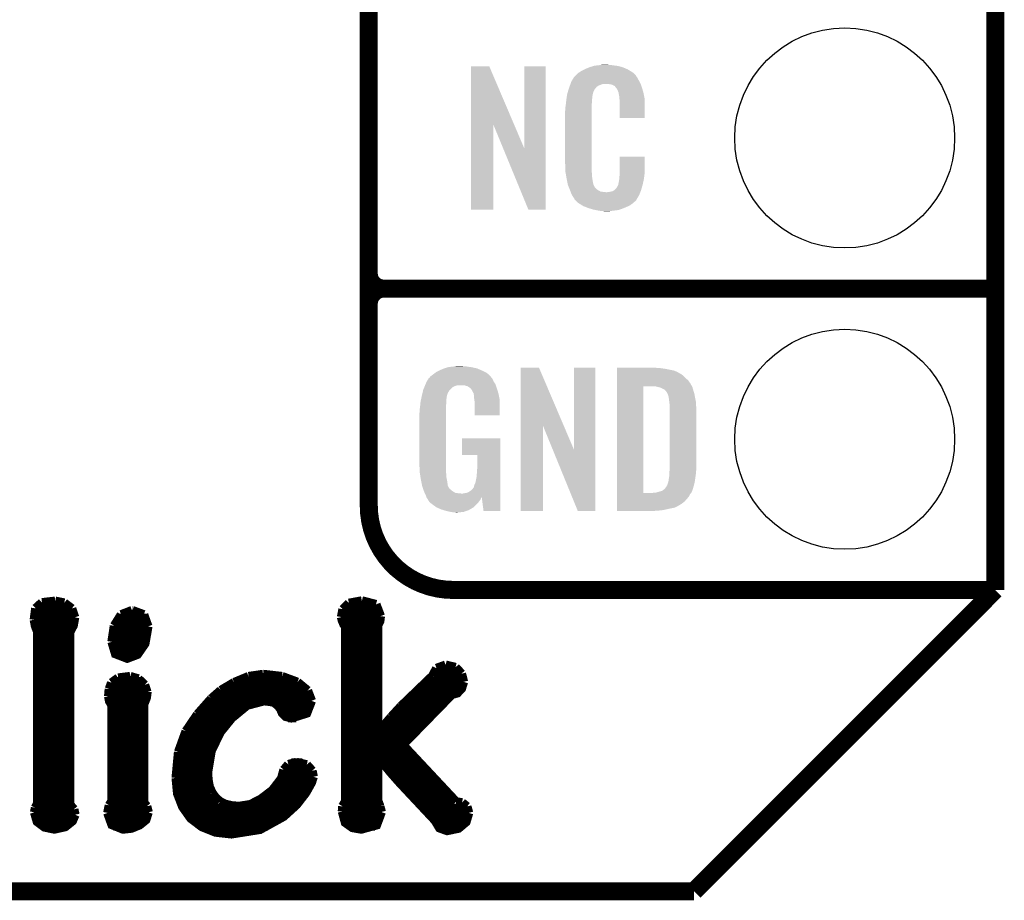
# Model space of a CAD drawing. Extents: x -1.3 to 24.2, y -3.9 to 39.2.
# Tile 10 of 30: x 15.9 to 24.2, y -3.9 to 3.5. Entities that reach past the tile are written whole.
import ezdxf

# ---------------------------------------------------------------- set-up
doc = ezdxf.new("R2010")
doc.units = 0
doc.layers.get('0').update_dxf_attribs({"linetype": 'CONTINUOUS'})
for name, color, linetype in [('WRLS_2_4GHZ_CLICK_V100_GKO', 14, 'CONTINUOUS'), ('WRLS_2_4GHZ_CLICK_V100_GTO', 12, 'CONTINUOUS'), ('WRLS_2_4GHZ_CLICK_V100_GTS', 13, 'CONTINUOUS')]:
    doc.layers.add(name, color=color, linetype=linetype)

# ---------------------------------------------------------------- blocks, each defined once
blk = doc.blocks.new('ROUND_47')
blk.add_circle((0, 0), 0.9271)

msp = doc.modelspace()

# ---------------------------------------------------------------- linework, layer by layer
at = {"layer": 'WRLS_2_4GHZ_CLICK_V100_GKO', "const_width": 0.1524}
for points in [[(24.13, -1.27), (24.13, 36.83)], [(21.59, -3.81), (24.13, -1.27)], [(-1.27, -3.81), (21.59, -3.81)]]:
    msp.add_lwpolyline(points, dxfattribs=at)
at = {"layer": 'WRLS_2_4GHZ_CLICK_V100_GTO'}
for points, const_width in [([(18.8468, -0.5588), (18.8468, 18.3388)], 0.1524), ([(18.8468, 1.397), (18.8468, 3.683)], 0.1524), ([(18.9738, 1.27), (24.13, 1.27)], 0.1524), ([(18.9738, 1.27), (24.13, 1.27)], 0.1524), ([(19.558, -1.27), (24.13, -1.27)], 0.1524), ([(22.84984, -1.27), (23.8506, -1.27)], 0.1524), ([(16.0909, -1.37668), (16.20266, -1.36398)], 0.0762), ([(16.20266, -1.36398), (16.27886, -1.37922)], 0.0762), ([(18.67916, -1.38176), (18.78838, -1.36144)], 0.0762), ([(18.78838, -1.36144), (18.90776, -1.39192)], 0.0762), ([(16.02486, -1.52146), (16.03756, -1.42494)], 0.0762), ([(16.03502, -1.43256), (16.34744, -1.43256)], 0.0762), ([(16.03756, -1.42494), (16.0909, -1.37668)], 0.0762), ([(16.27886, -1.37922), (16.34236, -1.42748)], 0.0762), ([(16.34236, -1.42748), (16.36776, -1.50114)], 0.0762), ([(16.75892, -1.47828), (16.85036, -1.44272)], 0.0762), ([(16.85036, -1.44272), (16.8529, -1.44272)], 0.0762), ([(16.8529, -1.44272), (16.94942, -1.47828)], 0.0762), ([(18.61566, -1.4986), (18.62836, -1.43256)], 0.0762), ([(18.62836, -1.43256), (18.67916, -1.38176)], 0.0762), ([(18.62836, -1.43256), (18.9357, -1.43256)], 0.0762), ([(18.90776, -1.39192), (18.94586, -1.49098)], 0.0762), ([(16.02486, -1.50876), (16.36776, -1.50876)], 0.0762), ([(16.02486, -1.52146), (16.03502, -1.5748), (16.0528, -1.62052)], 0.0762), ([(16.32458, -3.07848), (16.32458, -1.62814), (16.35506, -1.56972), (16.36776, -1.50114)], 0.0762), ([(16.7005, -1.57226), (16.75892, -1.47828)], 0.0762), ([(16.73098, -1.50876), (16.97228, -1.50876)], 0.0762), ([(16.94942, -1.47828), (16.98498, -1.57734)], 0.0762), ([(18.61566, -1.4986), (18.62328, -1.52908), (18.63598, -1.55956), (18.65122, -1.57988)], 0.0762), ([(18.6182, -1.50876), (18.94332, -1.50876)], 0.0762), ([(18.923, -1.56718), (18.94078, -1.53162), (18.94586, -1.49098)], 0.0762), ([(16.03756, -1.58496), (16.34998, -1.58496)], 0.0762), ([(16.68018, -1.70688), (16.7005, -1.57226)], 0.0762), ([(16.68018, -1.70688), (16.71066, -1.80848), (16.80972, -1.84658), (16.89608, -1.81356), (16.95958, -1.72212), (16.98498, -1.57734)], 0.0762), ([(16.69542, -1.58496), (16.98498, -1.58496)], 0.0762), ([(18.65122, -3.05054), (18.65122, -1.57988)], 0.0762), ([(18.65122, -1.58496), (18.923, -1.58496)], 0.0762), ([(18.923, -2.46634), (18.923, -1.56718)], 0.0762), ([(16.0528, -3.06832), (16.0528, -1.62052)], 0.0762), ([(16.0528, -1.66116), (16.32458, -1.66116)], 0.0762), ([(16.68018, -1.66116), (16.97736, -1.66116)], 0.0762), ([(18.65122, -1.66116), (18.923, -1.66116)], 0.0762), ([(16.0528, -1.73736), (16.32458, -1.73736)], 0.0762), ([(16.68018, -1.73736), (16.95196, -1.73736)], 0.0762), ([(18.65122, -1.73736), (18.923, -1.73736)], 0.0762), ([(16.0528, -1.81356), (16.32458, -1.81356)], 0.0762), ([(16.71574, -1.81356), (16.89608, -1.81356)], 0.0762), ([(18.65122, -1.81356), (18.923, -1.81356)], 0.0762), ([(16.0528, -1.88976), (16.32458, -1.88976)], 0.0762), ([(18.65122, -1.88976), (18.923, -1.88976)], 0.0762), ([(19.38528, -1.9939), (19.4183, -1.9304)], 0.0762), ([(19.4183, -1.9304), (19.4945, -1.90246)], 0.0762), ([(19.4945, -1.90246), (19.57832, -1.92278)], 0.0762), ([(19.57832, -1.92278), (19.62912, -1.97612)], 0.0762), ([(16.0528, -1.96596), (16.32458, -1.96596)], 0.0762), ([(16.67764, -2.05232), (16.73352, -2.01168)], 0.0762), ([(16.73352, -2.01168), (16.83512, -1.99898)], 0.0762), ([(16.83512, -1.99898), (16.9037, -2.0193)], 0.0762), ([(16.9037, -2.0193), (16.95704, -2.0701)], 0.0762), ([(17.71142, -2.04978), (17.83334, -1.99898)], 0.0762), ([(17.83334, -1.99898), (17.95526, -1.9812)], 0.0762), ([(17.95526, -1.9812), (17.9578, -1.9812)], 0.0762), ([(17.9578, -1.9812), (18.11528, -1.99898)], 0.0762), ([(18.11528, -1.99898), (18.24482, -2.04724)], 0.0762), ([(18.65122, -1.96596), (18.923, -1.96596)], 0.0762), ([(19.11858, -2.25044), (19.38528, -1.9939)], 0.0762), ([(19.39036, -1.96596), (19.62404, -1.96596)], 0.0762), ([(19.62912, -1.97612), (19.6469, -2.0447)], 0.0762), ([(16.0528, -2.04216), (16.32458, -2.04216)], 0.0762), ([(16.65224, -2.16662), (16.65732, -2.10566)], 0.0762), ([(16.65732, -2.10566), (16.67764, -2.05232)], 0.0762), ([(16.68526, -2.04216), (16.93164, -2.04216)], 0.0762), ([(16.95704, -2.0701), (16.97736, -2.13106)], 0.0762), ([(17.59966, -2.11582), (17.71142, -2.04978)], 0.0762), ([(17.72412, -2.04216), (18.2372, -2.04216)], 0.0762), ([(18.24482, -2.04724), (18.33118, -2.11836)], 0.0762), ([(18.65122, -2.04216), (18.923, -2.04216)], 0.0762), ([(19.13382, -2.57556), (19.54784, -2.15138), (19.59356, -2.13868), (19.62912, -2.10058), (19.6469, -2.0447)], 0.0762), ([(19.33448, -2.04216), (19.6469, -2.04216)], 0.0762), ([(16.0528, -2.11836), (16.32458, -2.11836)], 0.0762), ([(16.0528, -2.19456), (16.32458, -2.19456)], 0.0762), ([(16.65224, -2.16662), (16.65986, -2.20726), (16.68018, -2.24282)], 0.0762), ([(16.65478, -2.11836), (16.97736, -2.11836)], 0.0762), ([(16.65478, -2.19456), (16.9672, -2.19456)], 0.0762), ([(16.94942, -3.06324), (16.94942, -2.23012), (16.95958, -2.2098), (16.97228, -2.17678), (16.97736, -2.1336), (16.97736, -2.13106)], 0.0762), ([(17.40154, -2.31902), (17.51838, -2.18694)], 0.0762), ([(17.5133, -2.19456), (18.36166, -2.19456)], 0.0762), ([(17.51838, -2.18694), (17.59966, -2.11582)], 0.0762), ([(17.59712, -2.11836), (18.33118, -2.11836)], 0.0762), ([(18.33118, -2.11836), (18.3642, -2.20472)], 0.0762), ([(18.65122, -2.11836), (18.923, -2.11836)], 0.0762), ([(18.65122, -2.19456), (18.923, -2.19456)], 0.0762), ([(19.177, -2.19456), (19.50466, -2.19456)], 0.0762), ([(19.25574, -2.11836), (19.61896, -2.11836)], 0.0762), ([(16.0528, -2.27076), (16.32458, -2.27076)], 0.0762), ([(16.68018, -3.05054), (16.68018, -2.24282)], 0.0762), ([(16.68018, -2.27076), (16.94942, -2.27076)], 0.0762), ([(17.44218, -2.27076), (17.77746, -2.27076)], 0.0762), ([(17.4879, -2.81178), (17.51838, -2.62636), (17.59458, -2.46888), (17.6911, -2.3495), (17.82064, -2.24282), (17.96542, -2.20472), (18.04162, -2.21488), (18.07972, -2.24282), (18.10258, -2.2733), (18.11782, -2.30886), (18.14576, -2.3368), (18.19402, -2.3495), (18.32356, -2.30886), (18.3642, -2.20472)], 0.0762), ([(18.10004, -2.27076), (18.34896, -2.27076)], 0.0762), ([(18.65122, -2.27076), (18.923, -2.27076)], 0.0762), ([(19.03476, -2.34188), (19.11858, -2.25044)], 0.0762), ([(19.1008, -2.27076), (19.431, -2.27076)], 0.0762), ([(16.0528, -2.34696), (16.32458, -2.34696)], 0.0762), ([(16.68018, -2.34696), (16.94942, -2.34696)], 0.0762), ([(17.30502, -2.46126), (17.40154, -2.31902)], 0.0762), ([(17.37868, -2.34696), (17.69364, -2.34696)], 0.0762), ([(18.16608, -2.34696), (18.2372, -2.34696)], 0.0762), ([(18.65122, -2.34696), (18.923, -2.34696)], 0.0762), ([(18.92808, -2.46888), (19.03476, -2.34188)], 0.0762), ([(19.03222, -2.34696), (19.35734, -2.34696)], 0.0762), ([(16.0528, -2.42316), (16.32458, -2.42316)], 0.0762), ([(16.68018, -2.42316), (16.94942, -2.42316)], 0.0762), ([(17.32788, -2.42316), (17.6276, -2.42316)], 0.0762), ([(18.65122, -2.42316), (18.923, -2.42316)], 0.0762), ([(18.96618, -2.42316), (19.28368, -2.42316)], 0.0762), ([(16.0528, -2.49936), (16.32458, -2.49936)], 0.0762), ([(16.68018, -2.49936), (16.94942, -2.49936)], 0.0762), ([(17.24152, -2.63652), (17.30502, -2.46126)], 0.0762), ([(17.28724, -2.49936), (17.5768, -2.49936)], 0.0762), ([(18.65122, -2.49936), (19.20748, -2.49936)], 0.0762), ([(18.923, -2.46634), (18.92808, -2.46888)], 0.0762), ([(16.0528, -2.57556), (16.32458, -2.57556)], 0.0762), ([(16.68018, -2.57556), (16.94942, -2.57556)], 0.0762), ([(17.2593, -2.57556), (17.5387, -2.57556)], 0.0762), ([(18.65122, -2.57556), (19.13382, -2.57556)], 0.0762), ([(19.13382, -2.57556), (19.5834, -3.05562)], 0.0762), ([(16.0528, -2.65176), (16.32458, -2.65176)], 0.0762), ([(16.68018, -2.65176), (16.94942, -2.65176)], 0.0762), ([(17.2212, -2.85496), (17.24152, -2.63652)], 0.0762), ([(17.23898, -2.65176), (17.51076, -2.65176)], 0.0762), ([(18.65122, -2.65176), (19.20494, -2.65176)], 0.0762), ([(18.923, -3.04546), (18.923, -2.68478), (18.92808, -2.68224), (19.02968, -2.8067), (19.10588, -2.89306), (19.4056, -3.2131), (19.4437, -3.2766), (19.5072, -3.29946), (19.60372, -3.27914), (19.66722, -3.2258), (19.69008, -3.1496)], 0.0762), ([(16.0528, -2.72796), (16.32458, -2.72796)], 0.0762), ([(16.68018, -2.72796), (16.94942, -2.72796)], 0.0762), ([(17.22628, -2.72796), (17.49298, -2.72796)], 0.0762), ([(18.13052, -2.78638), (18.16862, -2.74066)], 0.0762), ([(18.16862, -2.74066), (18.2372, -2.72288)], 0.0762), ([(18.19402, -2.72796), (18.28546, -2.72796)], 0.0762), ([(18.2372, -2.72288), (18.32356, -2.7432)], 0.0762), ([(18.32356, -2.7432), (18.36928, -2.794)], 0.0762), ([(18.65122, -2.72796), (18.923, -2.72796)], 0.0762), ([(18.96364, -2.72796), (19.27606, -2.72796)], 0.0762), ([(16.0528, -2.80416), (16.32458, -2.80416)], 0.0762), ([(16.68018, -2.80416), (16.94942, -2.80416)], 0.0762), ([(17.2212, -2.80416), (17.4879, -2.80416)], 0.0762), ([(17.2212, -2.85496), (17.2339, -2.98704), (17.27708, -3.0988), (17.34566, -3.19532), (17.43964, -3.26644), (17.55394, -3.31216), (17.68856, -3.3274), (17.92986, -3.2893), (18.12798, -3.18008), (18.2372, -3.08102), (18.31594, -2.97942), (18.3642, -2.89306), (18.37944, -2.8448)], 0.0762), ([(17.4879, -2.81178), (17.49298, -2.87528)], 0.0762), ([(18.034, -2.9591), (18.1102, -2.86004)], 0.0762), ([(18.1102, -2.86004), (18.13052, -2.78638)], 0.0762), ([(18.12544, -2.80416), (18.37182, -2.80416)], 0.0762), ([(18.36928, -2.794), (18.37944, -2.8448)], 0.0762), ([(18.65122, -2.80416), (18.923, -2.80416)], 0.0762), ([(19.02714, -2.80416), (19.34718, -2.80416)], 0.0762), ([(16.0528, -2.88036), (16.32458, -2.88036)], 0.0762), ([(16.68018, -2.88036), (16.94942, -2.88036)], 0.0762), ([(17.2212, -2.88036), (17.49298, -2.88036)], 0.0762), ([(17.49298, -2.87528), (17.50314, -2.93116)], 0.0762), ([(17.50314, -2.93116), (17.526, -2.97942)], 0.0762), ([(18.0975, -2.88036), (18.36928, -2.88036)], 0.0762), ([(18.65122, -2.88036), (18.923, -2.88036)], 0.0762), ([(19.09318, -2.88036), (19.4183, -2.88036)], 0.0762), ([(16.0528, -2.95656), (16.32458, -2.95656)], 0.0762), ([(16.68018, -2.95656), (16.94942, -2.95656)], 0.0762), ([(17.22882, -2.95656), (17.5133, -2.95656)], 0.0762), ([(17.526, -2.97942), (17.55394, -3.02006)], 0.0762), ([(17.55394, -3.02006), (17.59204, -3.05308)], 0.0762), ([(17.93748, -3.03276), (18.034, -2.9591)], 0.0762), ([(18.03654, -2.95656), (18.33118, -2.95656)], 0.0762), ([(18.65122, -2.95656), (18.923, -2.95656)], 0.0762), ([(19.1643, -2.95656), (19.48942, -2.95656)], 0.0762), ([(16.0274, -3.14452), (16.03502, -3.10642)], 0.0762), ([(16.03502, -3.10642), (16.0528, -3.06832)], 0.0762), ([(16.03502, -3.10896), (16.35252, -3.10896)], 0.0762), ([(16.0528, -3.03276), (16.32458, -3.03276)], 0.0762), ([(16.32458, -3.07848), (16.36014, -3.11912)], 0.0762), ([(16.64462, -3.1496), (16.65732, -3.0861)], 0.0762), ([(16.6497, -3.10896), (16.9799, -3.10896)], 0.0762), ([(16.65732, -3.0861), (16.68018, -3.05054)], 0.0762), ([(16.68018, -3.03276), (16.94942, -3.03276)], 0.0762), ([(16.94942, -3.06324), (16.97482, -3.09372)], 0.0762), ([(16.97482, -3.09372), (16.98752, -3.14452)], 0.0762), ([(17.24914, -3.03276), (17.56664, -3.03276)], 0.0762), ([(17.28216, -3.10896), (18.2118, -3.10896)], 0.0762), ([(17.59204, -3.05308), (17.63776, -3.07594)], 0.0762), ([(17.63776, -3.07594), (17.6911, -3.08864)], 0.0762), ([(17.6911, -3.08864), (17.75206, -3.09372)], 0.0762), ([(17.75206, -3.09372), (17.84858, -3.07848)], 0.0762), ([(17.84858, -3.07848), (17.93748, -3.03276)], 0.0762), ([(17.94002, -3.03276), (18.27784, -3.03276)], 0.0762), ([(18.62328, -3.1369), (18.62582, -3.09372)], 0.0762), ([(18.62328, -3.10896), (18.9484, -3.10896)], 0.0762), ([(18.62582, -3.09372), (18.65122, -3.05054)], 0.0762), ([(18.65122, -3.03276), (18.923, -3.03276)], 0.0762), ([(18.923, -3.04546), (18.94078, -3.09372)], 0.0762), ([(18.94078, -3.09372), (18.95348, -3.14198)], 0.0762), ([(19.23542, -3.03276), (19.56054, -3.03276)], 0.0762), ([(19.30654, -3.10896), (19.67992, -3.10896)], 0.0762), ([(19.5834, -3.05562), (19.6342, -3.06324)], 0.0762), ([(19.6342, -3.06324), (19.67484, -3.09626)], 0.0762), ([(19.67484, -3.09626), (19.69008, -3.1496)], 0.0762), ([(16.0274, -3.14452), (16.05026, -3.22326), (16.11122, -3.26898), (16.19504, -3.28676), (16.28648, -3.26644), (16.34744, -3.21818), (16.3703, -3.16484)], 0.0762), ([(16.03248, -3.18516), (16.36776, -3.18516)], 0.0762), ([(16.36014, -3.11912), (16.3703, -3.16484)], 0.0762), ([(16.64462, -3.1496), (16.68018, -3.24866), (16.77416, -3.28676), (16.84528, -3.27914), (16.91386, -3.2512), (16.9672, -3.20802), (16.98752, -3.14452)], 0.0762), ([(16.64716, -3.18516), (16.9799, -3.18516)], 0.0762), ([(17.33804, -3.18516), (18.12036, -3.18516)], 0.0762), ([(18.62328, -3.1369), (18.64868, -3.23088), (18.70964, -3.27406), (18.7833, -3.28676), (18.91284, -3.2512), (18.95348, -3.14198)], 0.0762), ([(18.62836, -3.18516), (18.95094, -3.18516)], 0.0762), ([(19.37766, -3.18516), (19.685, -3.18516)], 0.0762), ([(16.09344, -3.26136), (16.29664, -3.26136)], 0.0762), ([(16.69288, -3.26136), (16.89862, -3.26136)], 0.0762), ([(17.43202, -3.26136), (17.9959, -3.26136)], 0.0762), ([(18.67916, -3.26136), (18.90014, -3.26136)], 0.0762), ([(19.42846, -3.26136), (19.6342, -3.26136)], 0.0762)]:
    msp.add_lwpolyline(points, dxfattribs=dict(at, const_width=const_width))
at = {"layer": 'WRLS_2_4GHZ_CLICK_V100_GTO', "const_width": 0.1524}
for points in [[(18.8468, 1.397, 0.4142136), (18.9738, 1.27)], [(18.9738, 1.27, 0.4142136), (18.8468, 1.143)], [(18.9738, 1.27, 0.4142136), (18.8468, 1.143)], [(18.8468, -0.5588, 0.4142136), (19.558, -1.27)]]:
    msp.add_lwpolyline(points, format="xyb", dxfattribs=at)
at = {"layer": 'WRLS_2_4GHZ_CLICK_V100_GTO'}
for points in [[(20.79752, 3.15468), (20.812762, 3.15722), (20.876262, 3.15468), (20.863562, 3.15722)], [(19.707872, 2.656728), (19.70788, 3.144506), (20.070862, 2.656728), (19.862804, 3.144506)], [(19.70788, 3.144506), (19.707882, 3.14452), (19.862804, 3.144506), (19.707882, 3.14452)], [(20.15744, 2.453748), (20.15746, 3.144498), (20.337766, 2.453748), (20.33778, 3.144498)], [(20.15746, 3.144498), (20.157462, 3.14452), (20.33778, 3.144498), (20.157462, 3.14452)], [(20.59432, 3.070862), (20.608834, 3.08356), (21.095424, 3.070862), (21.084542, 3.08356)], [(20.608834, 3.08356), (20.614642, 3.08864), (21.084542, 3.08356), (21.077432, 3.08864)], [(20.614642, 3.08864), (20.626618, 3.096262), (21.077432, 3.08864), (21.06676, 3.096262)], [(20.626618, 3.096262), (20.642582, 3.10642), (21.06676, 3.096262), (21.04983, 3.10642)], [(20.642582, 3.10642), (20.66798, 3.11912), (21.04983, 3.10642), (21.02866, 3.11912)], [(20.66798, 3.11912), (20.67814, 3.1242), (21.02866, 3.11912), (21.016324, 3.1242)], [(20.67814, 3.1242), (20.703538, 3.13436), (21.016324, 3.1242), (20.991652, 3.13436)], [(20.703538, 3.13436), (20.711158, 3.1369), (20.991652, 3.13436), (20.985482, 3.1369)], [(20.711158, 3.1369), (20.7264, 3.14198), (20.985482, 3.1369), (20.966432, 3.14198)], [(20.7264, 3.14198), (20.743334, 3.14706), (20.966432, 3.14198), (20.947382, 3.14706)], [(20.743334, 3.14706), (20.751802, 3.1496), (20.947382, 3.14706), (20.927062, 3.1496)], [(20.751802, 3.1496), (20.78228, 3.15214), (20.927062, 3.1496), (20.90674, 3.15214)], [(20.78228, 3.15214), (20.79752, 3.15468), (20.90674, 3.15214), (20.891502, 3.15468)], [(20.542122, 2.979418), (20.547454, 2.994658), (20.77974, 2.979418), (20.817836, 2.994658)], [(20.547454, 2.994658), (20.547456, 2.99466), (20.817836, 2.994658), (20.866098, 2.99466)], [(20.547456, 2.99466), (20.549232, 2.999738), (21.139694, 2.99466), (21.13788, 2.999738)], [(20.549232, 2.999738), (20.55368, 3.012442), (21.13788, 2.999738), (21.130952, 3.012442)], [(20.55368, 3.012442), (20.562644, 3.02768), (21.130952, 3.012442), (21.12264, 3.02768)], [(20.562644, 3.02768), (20.576094, 3.05054), (21.12264, 3.02768), (21.109942, 3.05054)], [(20.576094, 3.05054), (20.579086, 3.055622), (21.109942, 3.05054), (21.106132, 3.055622)], [(20.579086, 3.055622), (20.584162, 3.058164), (21.106132, 3.055622), (21.104224, 3.058164)], [(20.584162, 3.058164), (20.58619, 3.0607), (21.104224, 3.058164), (21.102322, 3.0607)], [(20.58619, 3.0607), (20.59025, 3.065776), (21.102322, 3.0607), (21.099782, 3.065776)], [(20.59025, 3.065776), (20.59432, 3.070862), (21.099782, 3.065776), (21.095424, 3.070862)], [(20.88388, 2.99212), (20.866098, 2.99466), (21.140602, 2.99212), (21.139694, 2.99466)], [(20.896578, 2.98958), (20.88388, 2.99212), (21.141508, 2.98958), (21.140602, 2.99212)], [(20.921974, 2.976882), (20.896578, 2.98958), (21.146044, 2.976882), (21.141508, 2.98958)], [(20.519054, 2.903218), (20.52066, 2.913382), (20.73402, 2.903218), (20.73679, 2.913382)], [(20.52066, 2.913382), (20.526272, 2.931158), (20.73679, 2.913382), (20.741638, 2.931158)], [(20.526272, 2.931158), (20.533492, 2.954018), (20.741638, 2.931158), (20.754338, 2.954018)], [(20.533492, 2.954018), (20.5359, 2.96164), (20.754338, 2.954018), (20.761958, 2.96164)], [(20.5359, 2.96164), (20.536788, 2.96418), (20.761958, 2.96164), (20.764498, 2.96418)], [(20.536788, 2.96418), (20.538564, 2.969256), (20.764498, 2.96418), (20.767038, 2.969256)], [(20.538564, 2.969256), (20.542122, 2.979418), (20.767038, 2.969256), (20.77974, 2.979418)], [(20.924518, 2.971804), (20.921974, 2.976882), (21.147856, 2.971804), (21.146044, 2.976882)], [(20.931054, 2.96418), (20.924518, 2.971804), (21.150578, 2.96418), (21.147856, 2.971804)], [(20.939758, 2.954022), (20.931054, 2.96418), (21.153568, 2.954022), (21.150578, 2.96418)], [(20.94992, 2.93116), (20.939758, 2.954022), (21.160292, 2.93116), (21.153568, 2.954022)], [(20.953984, 2.921002), (20.94992, 2.93116), (21.16328, 2.921002), (21.160292, 2.93116)], [(20.954998, 2.918464), (20.953984, 2.921002), (21.163764, 2.918464), (21.16328, 2.921002)], [(20.955, 2.910842), (20.954998, 2.918464), (21.165216, 2.910842), (21.163764, 2.918464)], [(20.95754, 2.898138), (20.955, 2.910842), (21.167636, 2.898138), (21.165216, 2.910842)], [(20.508242, 2.821938), (20.5105, 2.84226), (20.7264, 2.821938), (20.72894, 2.84226)], [(20.5105, 2.84226), (20.512756, 2.862578), (20.72894, 2.84226), (20.72894, 2.862578)], [(20.512756, 2.862578), (20.51304, 2.86512), (20.72894, 2.862578), (20.729448, 2.86512)], [(20.51304, 2.86512), (20.514642, 2.875278), (20.729448, 2.86512), (20.73148, 2.875278)], [(20.514642, 2.875278), (20.516648, 2.887978), (20.73148, 2.875278), (20.73148, 2.887978)], [(20.516648, 2.887978), (20.518252, 2.898138), (20.73148, 2.887978), (20.73402, 2.898138)], [(20.518252, 2.898138), (20.519054, 2.903218), (20.73402, 2.898138), (20.73402, 2.903218)], [(20.96008, 2.88036), (20.95754, 2.898138), (21.171022, 2.88036), (21.167636, 2.898138)], [(20.961058, 2.867658), (20.96008, 2.88036), (21.17344, 2.867658), (21.171022, 2.88036)], [(20.96262, 2.84734), (20.961058, 2.867658), (21.173436, 2.84734), (21.17344, 2.867658)], [(20.96262, 2.707662), (20.96262, 2.84734), (21.173418, 2.707662), (21.173436, 2.84734)], [(20.50288, 2.771142), (20.50542, 2.783842), (20.7264, 2.771142), (20.7264, 2.783842)], [(20.50288, 2.32156), (20.50288, 2.771142), (20.7264, 2.32156), (20.7264, 2.771142)], [(20.50542, 2.80162), (20.50796, 2.8194), (20.7264, 2.80162), (20.7264, 2.8194)], [(20.50542, 2.783842), (20.50542, 2.80162), (20.7264, 2.783842), (20.7264, 2.80162)], [(20.50796, 2.8194), (20.508242, 2.821938), (20.7264, 2.8194), (20.7264, 2.821938)], [(21.173418, 2.70764), (20.96262, 2.707662), (21.173418, 2.70764), (21.173418, 2.707662)], [(19.70786, 1.935502), (19.707872, 2.656728), (19.895798, 1.935502), (19.89582, 2.656728)], [(19.979456, 2.453748), (19.89582, 2.656728), (20.15744, 2.453748), (20.070862, 2.656728)], [(20.192996, 1.935494), (19.979456, 2.453748), (20.337758, 1.935494), (20.337766, 2.453748)], [(20.96262, 2.24282), (20.96264, 2.382498), (21.17344, 2.24282), (21.17344, 2.382498)], [(20.96264, 2.382498), (20.962642, 2.38252), (21.17344, 2.382498), (20.962642, 2.38252)], [(20.505232, 2.25806), (20.50288, 2.32156), (20.7264, 2.25806), (20.7264, 2.32156)], [(20.50542, 2.252982), (20.505232, 2.25806), (20.727126, 2.252982), (20.7264, 2.25806)], [(20.50763, 2.240278), (20.50542, 2.252982), (20.72894, 2.240278), (20.727126, 2.252982)], [(20.96262, 2.230122), (20.96262, 2.24282), (21.171626, 2.230122), (21.17344, 2.24282)], [(20.511606, 2.217418), (20.50763, 2.240278), (20.72894, 2.217418), (20.72894, 2.240278)], [(20.51558, 2.19456), (20.511606, 2.217418), (20.73255, 2.19456), (20.72894, 2.217418)], [(20.520662, 2.16916), (20.51558, 2.19456), (20.73656, 2.16916), (20.73255, 2.19456)], [(20.525234, 2.146298), (20.520662, 2.16916), (20.74164, 2.146298), (20.73656, 2.16916)], [(20.949922, 2.143762), (20.955, 2.169162), (21.15566, 2.143762), (21.161636, 2.169162)], [(20.955, 2.169162), (20.955002, 2.171704), (21.161636, 2.169162), (21.162234, 2.171704)], [(20.955002, 2.171704), (20.95754, 2.176784), (21.162234, 2.171704), (21.163428, 2.176784)], [(20.95754, 2.184402), (20.958048, 2.186942), (21.165222, 2.184402), (21.16582, 2.186942)], [(20.95754, 2.176784), (20.95754, 2.184402), (21.163428, 2.176784), (21.165222, 2.184402)], [(20.958048, 2.186942), (20.96008, 2.197102), (21.16582, 2.186942), (21.167174, 2.197102)], [(20.96008, 2.2098), (20.961984, 2.22504), (21.168866, 2.2098), (21.1709, 2.22504)], [(20.96008, 2.197102), (20.96008, 2.2098), (21.167174, 2.197102), (21.168866, 2.2098)], [(20.961984, 2.22504), (20.96262, 2.230122), (21.1709, 2.22504), (21.171626, 2.230122)], [(20.52574, 2.143762), (20.525234, 2.146298), (20.74291, 2.143762), (20.74164, 2.146298)], [(20.533062, 2.12598), (20.52574, 2.143762), (20.751802, 2.12598), (20.74291, 2.143762)], [(20.53411, 2.123436), (20.533062, 2.12598), (20.754342, 2.123436), (20.751802, 2.12598)], [(20.5362, 2.11836), (20.53411, 2.123436), (20.756884, 2.11836), (20.754342, 2.123436)], [(20.538292, 2.113278), (20.5362, 2.11836), (20.764502, 2.113278), (20.756884, 2.11836)], [(20.54143, 2.10566), (20.538292, 2.113278), (20.77212, 2.10566), (20.764502, 2.113278)], [(20.54352, 2.10058), (20.54143, 2.10566), (20.779742, 2.10058), (20.77212, 2.10566)], [(20.545474, 2.0955), (20.54352, 2.10058), (20.787362, 2.0955), (20.779742, 2.10058)], [(20.548406, 2.08788), (20.545474, 2.0955), (20.802604, 2.08788), (20.787362, 2.0955)], [(20.55036, 2.0828), (20.548406, 2.08788), (20.848322, 2.0828), (20.802604, 2.08788)], [(20.55622, 2.06756), (20.55036, 2.0828), (21.130408, 2.06756), (21.136684, 2.0828)], [(20.848322, 2.0828), (20.858482, 2.082802), (21.136684, 2.0828), (21.136686, 2.082802)], [(20.858482, 2.082802), (20.866104, 2.08534), (21.136686, 2.082802), (21.13773, 2.08534)], [(20.876262, 2.08534), (20.901662, 2.09042), (21.13773, 2.08534), (21.139822, 2.09042)], [(20.901662, 2.09042), (20.914356, 2.098038), (21.139822, 2.09042), (21.14296, 2.098038)], [(20.914356, 2.098038), (20.91436, 2.09804), (21.14296, 2.098038), (21.14296, 2.09804)], [(20.91436, 2.09804), (20.924522, 2.105666), (21.14296, 2.09804), (21.145078, 2.105666)], [(20.924522, 2.105666), (20.927062, 2.11074), (21.145078, 2.105666), (21.146488, 2.11074)], [(20.927062, 2.11074), (20.937222, 2.120902), (21.146488, 2.11074), (21.14931, 2.120902)], [(20.937222, 2.120902), (20.94992, 2.14376), (21.14931, 2.120902), (21.15566, 2.14376)], [(20.94992, 2.14376), (20.949922, 2.143762), (21.15566, 2.14376), (21.15566, 2.143762)], [(20.563278, 2.05486), (20.55622, 2.06756), (21.12518, 2.05486), (21.130408, 2.06756)], [(20.568922, 2.044698), (20.563278, 2.05486), (21.119082, 2.044698), (21.12518, 2.05486)], [(20.579076, 2.029466), (20.568922, 2.044698), (21.109942, 2.029466), (21.119082, 2.044698)], [(20.57908, 2.024386), (20.579076, 2.029466), (21.106894, 2.024386), (21.109942, 2.029466)], [(20.586704, 2.01676), (20.57908, 2.024386), (21.10232, 2.01676), (21.106894, 2.024386)], [(20.591784, 2.011678), (20.586704, 2.01676), (21.099776, 2.011678), (21.10232, 2.01676)], [(20.59686, 2.006598), (20.591784, 2.011678), (21.093426, 2.006598), (21.099776, 2.011678)], [(20.602786, 2.00152), (20.59686, 2.006598), (21.08708, 2.00152), (21.093426, 2.006598)], [(20.614638, 1.99136), (20.602786, 2.00152), (21.075228, 1.99136), (21.08708, 2.00152)], [(19.895798, 1.93548), (19.70786, 1.935502), (19.895798, 1.93548), (19.895798, 1.935502)], [(20.337758, 1.93548), (20.192996, 1.935494), (20.337758, 1.93548), (20.337758, 1.935494)], [(20.622768, 1.98628), (20.614638, 1.99136), (21.069302, 1.98628), (21.075228, 1.99136)], [(20.65122, 1.9685), (20.622768, 1.98628), (21.0439, 1.9685), (21.069302, 1.98628)], [(20.65528, 1.965962), (20.65122, 1.9685), (21.037978, 1.965962), (21.0439, 1.9685)], [(20.687936, 1.95326), (20.65528, 1.965962), (21.00834, 1.95326), (21.037978, 1.965962)], [(20.701, 1.948178), (20.687936, 1.95326), (20.99527, 1.948178), (21.00834, 1.95326)], [(20.744178, 1.93548), (20.701, 1.948178), (20.962618, 1.93548), (20.99527, 1.948178)], [(20.771274, 1.9304), (20.744178, 1.93548), (20.939758, 1.9304), (20.962618, 1.93548)], [(20.78482, 1.92786), (20.771274, 1.9304), (20.91182, 1.92786), (20.939758, 1.9304)], [(20.800058, 1.92532), (20.78482, 1.92786), (20.896578, 1.92532), (20.91182, 1.92786)], [(20.827998, 1.92278), (20.817838, 1.92532), (20.881338, 1.92278), (20.896578, 1.92532)], [(19.44116, 0.57912), (19.45132, 0.5842), (19.80184, 0.57912), (19.790228, 0.5842)], [(19.45132, 0.5842), (19.47418, 0.59436), (19.790228, 0.5842), (19.767004, 0.59436)], [(19.47418, 0.59436), (19.481794, 0.596898), (19.767004, 0.59436), (19.761202, 0.596898)], [(19.481794, 0.596898), (19.49704, 0.60198), (19.761202, 0.596898), (19.739606, 0.60198)], [(19.49704, 0.60198), (19.513974, 0.60706), (19.739606, 0.60198), (19.718018, 0.60706)], [(19.513974, 0.60706), (19.522442, 0.6096), (19.718018, 0.60706), (19.69897, 0.6096)], [(19.522442, 0.6096), (19.55292, 0.61214), (19.69897, 0.6096), (19.67992, 0.61214)], [(19.55292, 0.61214), (19.56816, 0.61468), (19.67992, 0.61214), (19.664682, 0.61468)], [(19.56816, 0.61468), (19.583402, 0.61722), (19.646902, 0.61468), (19.636742, 0.61722)], [(20.126972, 0.116728), (20.12698, 0.604506), (20.489962, 0.116728), (20.281904, 0.604506)], [(20.12698, 0.604506), (20.126982, 0.60452), (20.281904, 0.604506), (20.126982, 0.60452)], [(20.57654, -0.086252), (20.57656, 0.604498), (20.756866, -0.086252), (20.75688, 0.604498)], [(20.57656, 0.604498), (20.576562, 0.60452), (20.75688, 0.604498), (20.576562, 0.60452)], [(20.93978, 0.60198), (20.939782, 0.60452), (21.27504, 0.60198), (21.24964, 0.60452)], [(20.93978, 0.59944), (20.93978, 0.60198), (21.30806, 0.59944), (21.27504, 0.60198)], [(20.93978, 0.59436), (20.93978, 0.59944), (21.346158, 0.59436), (21.30806, 0.59944)], [(20.93978, 0.579118), (20.93978, 0.59436), (21.422362, 0.579118), (21.346158, 0.59436)], [(19.337022, 0.490222), (19.352254, 0.513076), (19.898362, 0.490222), (19.888202, 0.513076)], [(19.352254, 0.513076), (19.35226, 0.513084), (19.888202, 0.513076), (19.888196, 0.513084)], [(19.35226, 0.513084), (19.352282, 0.51562), (19.888196, 0.513084), (19.88566, 0.51562)], [(19.352282, 0.51562), (19.357344, 0.51563), (19.88566, 0.51562), (19.88565, 0.51563)], [(19.357344, 0.51563), (19.361912, 0.52324), (19.88565, 0.51563), (19.878042, 0.52324)], [(19.361912, 0.52324), (19.36496, 0.528316), (19.878042, 0.52324), (19.875502, 0.528316)], [(19.36496, 0.528316), (19.364964, 0.528322), (19.875502, 0.528316), (19.875498, 0.528322)], [(19.364964, 0.528322), (19.38782, 0.5461), (19.875498, 0.528322), (19.85772, 0.5461)], [(19.38782, 0.5461), (19.387822, 0.546102), (19.85772, 0.5461), (19.857718, 0.546102)], [(19.387822, 0.546102), (19.405282, 0.5588), (19.857718, 0.546102), (19.842478, 0.5588)], [(19.405282, 0.5588), (19.415762, 0.56642), (19.842478, 0.5588), (19.82724, 0.56642)], [(19.415762, 0.56642), (19.44116, 0.57912), (19.82724, 0.56642), (19.80184, 0.57912)], [(20.93978, 0.563878), (20.93978, 0.579118), (21.45538, 0.563878), (21.422362, 0.579118)], [(20.93978, 0.561338), (20.93978, 0.563878), (21.457924, 0.561338), (21.45538, 0.563878)], [(20.93978, 0.54864), (20.93978, 0.561338), (21.48332, 0.54864), (21.457924, 0.561338)], [(20.93978, 0.533402), (20.93978, 0.54864), (21.5011, 0.533402), (21.48332, 0.54864)], [(20.93978, 0.51562), (20.93978, 0.533402), (21.51888, 0.51562), (21.5011, 0.533402)], [(20.93978, 0.495298), (20.93978, 0.51562), (21.54174, 0.495298), (21.51888, 0.51562)], [(19.30412, 0.408938), (19.306542, 0.419102), (19.52498, 0.408938), (19.533108, 0.419102)], [(19.306542, 0.419102), (19.307608, 0.421638), (19.533108, 0.419102), (19.535138, 0.421638)], [(19.307608, 0.421638), (19.314026, 0.436878), (19.535138, 0.421638), (19.550378, 0.436878)], [(19.314026, 0.436878), (19.317234, 0.4445), (19.550378, 0.436878), (19.563078, 0.4445)], [(19.317234, 0.4445), (19.321512, 0.454658), (19.563078, 0.4445), (19.591018, 0.454658)], [(19.321512, 0.45466), (19.32472, 0.46228), (19.91868, 0.45466), (19.91614, 0.46228)], [(19.321512, 0.454658), (19.321512, 0.45466), (19.591018, 0.454658), (19.654516, 0.45466)], [(19.32472, 0.46228), (19.32686, 0.46736), (19.91614, 0.46228), (19.912908, 0.46736)], [(19.32686, 0.46736), (19.33702, 0.49022), (19.912908, 0.46736), (19.898362, 0.49022)], [(19.33702, 0.49022), (19.337022, 0.490222), (19.898362, 0.49022), (19.898362, 0.490222)], [(19.669762, 0.44958), (19.654516, 0.45466), (19.920374, 0.44958), (19.91868, 0.45466)], [(19.679918, 0.447042), (19.669762, 0.44958), (19.92122, 0.447042), (19.920374, 0.44958)], [(19.695158, 0.436882), (19.679918, 0.447042), (19.924606, 0.436882), (19.92122, 0.447042)], [(19.700236, 0.434342), (19.695158, 0.436882), (19.925454, 0.434342), (19.924606, 0.436882)], [(19.708948, 0.42418), (19.700236, 0.434342), (19.92884, 0.42418), (19.925454, 0.434342)], [(19.71548, 0.41656), (19.708948, 0.42418), (19.931082, 0.41656), (19.92884, 0.42418)], [(19.72564, 0.396242), (19.71548, 0.41656), (19.937058, 0.396242), (19.931082, 0.41656)], [(20.939762, -0.452098), (20.939778, 0.44704), (21.16074, -0.452098), (21.160762, 0.44704)], [(20.939778, 0.4699), (20.93978, 0.495298), (21.55952, 0.4699), (21.54174, 0.495298)], [(20.939778, 0.44704), (20.939778, 0.4699), (21.57199, 0.44704), (21.55952, 0.4699)], [(21.272502, 0.4445), (21.252178, 0.44704), (21.573376, 0.4445), (21.57199, 0.44704)], [(21.28139, 0.44196), (21.272502, 0.4445), (21.57476, 0.44196), (21.573376, 0.4445)], [(21.290278, 0.43942), (21.28139, 0.44196), (21.576032, 0.43942), (21.57476, 0.44196)], [(21.302982, 0.436878), (21.290278, 0.43942), (21.577302, 0.436878), (21.576032, 0.43942)], [(21.315682, 0.431798), (21.302982, 0.436878), (21.578572, 0.431798), (21.577302, 0.436878)], [(21.323302, 0.42672), (21.315682, 0.431798), (21.57984, 0.42672), (21.578572, 0.431798)], [(21.328384, 0.42418), (21.323302, 0.42672), (21.580566, 0.42418), (21.57984, 0.42672)], [(21.330924, 0.424178), (21.328384, 0.42418), (21.580568, 0.424178), (21.580566, 0.42418)], [(21.34108, 0.419098), (21.330924, 0.424178), (21.582018, 0.419098), (21.580568, 0.424178)], [(21.351238, 0.40894), (21.34108, 0.419098), (21.58492, 0.40894), (21.582018, 0.419098)], [(19.286352, 0.330198), (19.289026, 0.342898), (19.50212, 0.330198), (19.50212, 0.342898)], [(19.289026, 0.342898), (19.291164, 0.353058), (19.50212, 0.342898), (19.50466, 0.353058)], [(19.291164, 0.353058), (19.29277, 0.360678), (19.50466, 0.353058), (19.50466, 0.360678)], [(19.29277, 0.360678), (19.29384, 0.36576), (19.50466, 0.360678), (19.506044, 0.36576)], [(19.29384, 0.36576), (19.299282, 0.38862), (19.506044, 0.36576), (19.512278, 0.38862)], [(19.299282, 0.38862), (19.30412, 0.408938), (19.512278, 0.38862), (19.52498, 0.408938)], [(19.730716, 0.388626), (19.72564, 0.396242), (19.939298, 0.388626), (19.937058, 0.396242)], [(19.73072, 0.381004), (19.730716, 0.388626), (19.94154, 0.381004), (19.939298, 0.388626)], [(19.730722, 0.381002), (19.73072, 0.381004), (19.94154, 0.381002), (19.94154, 0.381004)], [(19.733258, 0.375924), (19.730722, 0.381002), (19.942508, 0.375924), (19.94154, 0.381002)], [(19.73326, 0.360682), (19.733258, 0.375924), (19.945412, 0.360682), (19.942508, 0.375924)], [(19.7358, 0.34036), (19.73326, 0.360682), (19.949282, 0.34036), (19.945412, 0.360682)], [(19.737756, 0.327658), (19.7358, 0.34036), (19.9517, 0.327658), (19.949282, 0.34036)], [(21.35124, 0.408938), (21.351238, 0.40894), (21.584922, 0.408938), (21.58492, 0.40894)], [(21.363938, 0.38862), (21.35124, 0.408938), (21.591694, 0.38862), (21.584922, 0.408938)], [(21.36521, 0.38608), (21.363938, 0.38862), (21.59254, 0.38608), (21.591694, 0.38862)], [(21.36902, 0.378458), (21.36521, 0.38608), (21.593812, 0.378458), (21.59254, 0.38608)], [(21.37156, 0.37084), (21.36902, 0.378458), (21.59508, 0.37084), (21.593812, 0.378458)], [(21.3741, 0.365756), (21.37156, 0.37084), (21.595928, 0.365756), (21.59508, 0.37084)], [(21.3741, 0.363218), (21.3741, 0.365756), (21.596352, 0.363218), (21.595928, 0.365756)], [(21.37537, 0.3556), (21.3741, 0.363218), (21.59762, 0.3556), (21.596352, 0.363218)], [(21.37664, 0.34798), (21.37537, 0.3556), (21.599144, 0.34798), (21.59762, 0.3556)], [(21.38045, 0.3175), (21.37664, 0.34798), (21.60524, 0.3175), (21.599144, 0.34798)], [(19.27606, 0.25146), (19.2786, 0.26924), (19.49704, 0.25146), (19.49704, 0.26924)], [(19.27606, 0.233682), (19.27606, 0.25146), (19.49704, 0.233682), (19.49704, 0.25146)], [(19.2786, 0.26924), (19.279134, 0.274318), (19.49704, 0.26924), (19.49704, 0.274318)], [(19.279134, 0.274318), (19.28154, 0.29718), (19.49704, 0.274318), (19.49958, 0.29718)], [(19.28154, 0.29718), (19.283412, 0.314958), (19.49958, 0.29718), (19.49958, 0.314958)], [(19.283412, 0.314958), (19.28368, 0.3175), (19.49958, 0.314958), (19.500002, 0.3175)], [(19.28368, 0.3175), (19.286352, 0.330198), (19.500002, 0.3175), (19.50212, 0.330198)], [(19.74088, 0.307342), (19.737756, 0.327658), (19.951696, 0.307342), (19.9517, 0.327658)], [(19.74088, 0.203222), (19.74088, 0.307342), (19.951678, 0.203222), (19.951696, 0.307342)], [(21.38426, 0.287018), (21.38045, 0.3175), (21.607034, 0.287018), (21.60524, 0.3175)], [(21.38426, 0.27432), (21.38426, 0.287018), (21.60778, 0.27432), (21.607034, 0.287018)], [(21.38426, 0.228602), (21.38426, 0.27432), (21.61032, 0.228602), (21.60778, 0.27432)], [(19.27352, 0.218442), (19.27606, 0.233682), (19.49704, 0.218442), (19.49704, 0.233682)], [(19.27352, -0.20574), (19.27352, 0.218442), (19.49704, -0.20574), (19.49704, 0.218442)], [(19.951678, 0.2032), (19.74088, 0.203222), (19.951678, 0.2032), (19.951678, 0.203222)], [(21.38426, -0.23622), (21.38426, 0.228602), (21.61032, -0.23622), (21.61032, 0.228602)], [(20.12696, -0.604498), (20.126972, 0.116728), (20.314898, -0.604498), (20.31492, 0.116728)], [(20.397842, -0.086252), (20.31492, 0.116728), (20.57654, -0.086252), (20.489962, 0.116728)], [(19.63166, -0.132058), (19.63168, 0.007598), (19.956774, -0.132058), (19.95678, 0.007598)], [(19.63168, 0.007598), (19.631682, 0.00762), (19.95678, 0.007598), (19.631682, 0.00762)], [(19.761178, -0.13208), (19.63166, -0.132058), (19.956774, -0.13208), (19.956774, -0.132058)], [(19.7612, -0.243842), (19.761178, -0.13208), (19.95677, -0.243842), (19.956774, -0.13208)], [(20.609556, -0.604506), (20.397842, -0.086252), (20.756858, -0.604506), (20.756866, -0.086252)], [(19.275788, -0.26924), (19.27352, -0.20574), (19.49704, -0.26924), (19.49704, -0.20574)], [(19.75866, -0.28194), (19.7612, -0.243842), (19.956768, -0.28194), (19.95677, -0.243842)], [(21.38426, -0.25146), (21.38426, -0.23622), (21.608796, -0.25146), (21.61032, -0.23622)], [(19.27606, -0.276858), (19.275788, -0.26924), (19.497994, -0.276858), (19.49704, -0.26924)], [(19.278094, -0.289562), (19.27606, -0.276858), (19.49958, -0.289562), (19.497994, -0.276858)], [(19.281752, -0.312422), (19.278094, -0.289562), (19.49958, -0.312422), (19.49958, -0.289562)], [(19.285408, -0.33528), (19.281752, -0.312422), (19.50466, -0.33528), (19.49958, -0.312422)], [(19.75104, -0.3429), (19.75612, -0.31496), (19.956766, -0.3429), (19.956768, -0.31496)], [(19.75612, -0.31496), (19.75866, -0.28194), (19.956768, -0.31496), (19.956768, -0.28194)], [(21.37664, -0.335282), (21.37918, -0.322578), (21.59907, -0.335282), (21.600886, -0.322578)], [(21.37918, -0.322578), (21.38172, -0.30226), (21.600886, -0.322578), (21.603788, -0.30226)], [(21.38172, -0.279398), (21.383336, -0.26162), (21.606298, -0.279398), (21.60778, -0.26162)], [(21.38172, -0.2921), (21.38172, -0.279398), (21.60524, -0.2921), (21.606298, -0.279398)], [(21.38172, -0.30226), (21.38172, -0.2921), (21.603788, -0.30226), (21.60524, -0.2921)], [(21.383336, -0.26162), (21.38426, -0.25146), (21.60778, -0.26162), (21.608796, -0.25146)], [(19.28622, -0.34036), (19.285408, -0.33528), (19.505676, -0.34036), (19.50466, -0.33528)], [(19.290284, -0.36068), (19.28622, -0.34036), (19.50974, -0.36068), (19.505676, -0.34036)], [(19.295874, -0.388622), (19.290284, -0.36068), (19.512282, -0.388622), (19.50974, -0.36068)], [(19.29638, -0.391162), (19.295874, -0.388622), (19.513554, -0.391162), (19.512282, -0.388622)], [(19.301714, -0.40894), (19.29638, -0.391162), (19.522442, -0.40894), (19.513554, -0.391162)], [(19.302478, -0.411484), (19.301714, -0.40894), (19.524982, -0.411484), (19.522442, -0.40894)], [(19.304, -0.41656), (19.302478, -0.411484), (19.527524, -0.41656), (19.524982, -0.411484)], [(19.718022, -0.424178), (19.730722, -0.406398), (19.956764, -0.424178), (19.956764, -0.406398)], [(19.730722, -0.406398), (19.73326, -0.403854), (19.956764, -0.406398), (19.956764, -0.403854)], [(19.73326, -0.403854), (19.733262, -0.396236), (19.956764, -0.403854), (19.956764, -0.396236)], [(19.733262, -0.396236), (19.73834, -0.38354), (19.956764, -0.396236), (19.956764, -0.38354)], [(19.73834, -0.38354), (19.74596, -0.365758), (19.956764, -0.38354), (19.956766, -0.365758)], [(19.74596, -0.365758), (19.75104, -0.3429), (19.956766, -0.365758), (19.956766, -0.3429)], [(21.338542, -0.421638), (21.35124, -0.4064), (21.578668, -0.421638), (21.583356, -0.4064)], [(21.35124, -0.4064), (21.354414, -0.40132), (21.583356, -0.4064), (21.58492, -0.40132)], [(21.354414, -0.40132), (21.363938, -0.386082), (21.58492, -0.40132), (21.588982, -0.386082)], [(21.363938, -0.386082), (21.371558, -0.363222), (21.588982, -0.386082), (21.59508, -0.363222)], [(21.371558, -0.363222), (21.374098, -0.355602), (21.59508, -0.363222), (21.596168, -0.355602)], [(21.374098, -0.355602), (21.3741, -0.353064), (21.596168, -0.355602), (21.59653, -0.353064)], [(21.3741, -0.353064), (21.376638, -0.345442), (21.59653, -0.353064), (21.597618, -0.345442)], [(21.376638, -0.345442), (21.37664, -0.335282), (21.597618, -0.345442), (21.59907, -0.335282)], [(19.304, -0.416562), (19.304, -0.41656), (19.527528, -0.416562), (19.527524, -0.41656)], [(19.306858, -0.424182), (19.304, -0.416562), (19.53768, -0.424182), (19.527528, -0.416562)], [(19.309716, -0.4318), (19.306858, -0.424182), (19.5453, -0.4318), (19.53768, -0.424182)], [(19.31162, -0.43688), (19.309716, -0.4318), (19.552922, -0.43688), (19.5453, -0.4318)], [(19.313798, -0.441958), (19.31162, -0.43688), (19.560538, -0.441958), (19.552922, -0.43688)], [(19.318152, -0.45212), (19.313798, -0.441958), (19.578324, -0.45212), (19.560538, -0.441958)], [(19.31924, -0.45466), (19.318152, -0.45212), (19.60118, -0.45466), (19.578324, -0.45212)], [(19.32051, -0.4572), (19.31924, -0.45466), (19.626578, -0.4572), (19.60118, -0.45466)], [(19.32686, -0.4699), (19.32051, -0.4572), (19.956762, -0.4699), (19.956762, -0.4572)], [(19.33194, -0.485138), (19.32686, -0.4699), (19.956762, -0.485138), (19.956762, -0.4699)], [(19.332482, -0.48622), (19.33194, -0.485138), (19.956762, -0.48622), (19.956762, -0.485138)], [(19.332482, -0.486222), (19.332482, -0.48622), (19.7993, -0.486222), (19.79932, -0.48622)], [(19.333214, -0.487686), (19.332482, -0.486222), (19.799294, -0.487686), (19.7993, -0.486222)], [(19.334484, -0.490224), (19.333214, -0.487686), (19.796758, -0.490224), (19.799294, -0.487686)], [(19.33702, -0.495298), (19.334484, -0.490224), (19.794582, -0.495298), (19.796758, -0.490224)], [(19.345488, -0.508), (19.33702, -0.495298), (19.789138, -0.508), (19.794582, -0.495298)], [(19.639282, -0.4572), (19.65198, -0.45466), (19.956762, -0.4572), (19.956762, -0.45466)], [(19.65198, -0.45466), (19.669762, -0.452118), (19.956762, -0.45466), (19.956762, -0.452118)], [(19.669762, -0.452118), (19.685004, -0.447038), (19.956762, -0.452118), (19.956762, -0.447038)], [(19.685004, -0.447038), (19.70024, -0.43688), (19.956762, -0.447038), (19.956764, -0.43688)], [(19.70024, -0.43688), (19.718022, -0.424178), (19.956764, -0.43688), (19.956764, -0.424178)], [(19.814538, -0.6045), (19.79932, -0.48622), (19.956758, -0.6045), (19.956762, -0.48622)], [(20.93976, -0.523242), (20.939762, -0.4826), (21.511258, -0.523242), (21.54682, -0.4826)], [(20.939762, -0.45212), (20.939762, -0.452098), (21.239478, -0.45212), (21.16074, -0.452098)], [(20.939762, -0.462282), (20.939762, -0.45212), (21.556978, -0.462282), (21.565106, -0.45212)], [(20.939762, -0.4826), (20.939762, -0.462282), (21.54682, -0.4826), (21.556978, -0.462282)], [(21.239478, -0.45212), (21.254718, -0.44958), (21.565106, -0.45212), (21.56714, -0.44958)], [(21.267418, -0.44958), (21.320758, -0.434342), (21.56714, -0.44958), (21.574758, -0.434342)], [(21.320758, -0.434342), (21.32076, -0.43434), (21.574758, -0.434342), (21.57476, -0.43434)], [(21.32076, -0.43434), (21.333456, -0.424184), (21.57476, -0.43434), (21.577884, -0.424184)], [(21.333456, -0.424184), (21.335994, -0.42418), (21.577884, -0.424184), (21.577886, -0.42418)], [(21.335994, -0.42418), (21.338542, -0.421638), (21.577886, -0.42418), (21.578668, -0.421638)], [(19.34718, -0.51054), (19.345488, -0.508), (19.787232, -0.51054), (19.789138, -0.508)], [(19.349714, -0.513074), (19.34718, -0.51054), (19.785332, -0.513074), (19.787232, -0.51054)], [(19.34972, -0.515616), (19.349714, -0.513074), (19.783426, -0.515616), (19.785332, -0.513074)], [(19.358792, -0.52832), (19.34972, -0.515616), (19.7739, -0.52832), (19.783426, -0.515616)], [(19.362418, -0.533398), (19.358792, -0.52832), (19.769386, -0.533398), (19.7739, -0.52832)], [(19.38274, -0.54864), (19.362418, -0.533398), (19.755836, -0.54864), (19.769386, -0.533398)], [(19.386298, -0.55118), (19.38274, -0.54864), (19.75358, -0.55118), (19.755836, -0.54864)], [(19.418298, -0.574038), (19.386298, -0.55118), (19.728436, -0.574038), (19.75358, -0.55118)], [(19.424114, -0.576582), (19.418298, -0.574038), (19.725638, -0.576582), (19.728436, -0.574038)], [(19.458938, -0.59182), (19.424114, -0.576582), (19.698968, -0.59182), (19.725638, -0.576582)], [(20.93976, -0.543562), (20.93976, -0.523242), (21.485858, -0.543562), (21.511258, -0.523242)], [(20.93976, -0.561342), (20.93976, -0.543562), (21.455378, -0.561342), (21.485858, -0.543562)], [(20.93976, -0.563882), (20.93976, -0.561342), (21.452836, -0.563882), (21.455378, -0.561342)], [(20.93976, -0.56896), (20.93976, -0.563882), (21.44268, -0.56896), (21.452836, -0.563882)], [(20.93976, -0.57658), (20.93976, -0.56896), (21.424898, -0.57658), (21.44268, -0.56896)], [(20.93976, -0.58166), (20.93976, -0.57658), (21.39696, -0.58166), (21.424898, -0.57658)], [(19.476212, -0.5969), (19.458938, -0.59182), (19.690078, -0.5969), (19.698968, -0.59182)], [(19.50212, -0.60452), (19.476212, -0.5969), (19.668488, -0.60452), (19.690078, -0.5969)], [(19.53768, -0.61214), (19.50212, -0.60452), (19.646898, -0.61214), (19.668488, -0.60452)], [(19.552918, -0.61468), (19.53768, -0.61214), (19.6215, -0.61468), (19.646898, -0.61214)], [(19.578318, -0.61722), (19.568158, -0.61468), (19.596102, -0.61722), (19.6215, -0.61468)], [(19.956758, -0.60452), (19.814538, -0.6045), (19.956758, -0.60452), (19.956758, -0.6045)], [(20.314898, -0.60452), (20.12696, -0.604498), (20.314898, -0.60452), (20.314898, -0.604498)], [(20.756858, -0.60452), (20.609556, -0.604506), (20.756858, -0.60452), (20.756858, -0.604506)], [(20.93976, -0.58928), (20.93976, -0.58166), (21.36394, -0.58928), (21.39696, -0.58166)], [(20.93976, -0.5969), (20.93976, -0.58928), (21.328378, -0.5969), (21.36394, -0.58928)], [(20.93976, -0.60198), (20.93976, -0.5969), (21.28266, -0.60198), (21.328378, -0.5969)], [(20.93976, -0.604498), (20.93976, -0.60198), (21.234818, -0.604498), (21.28266, -0.60198)], [(21.234402, -0.60452), (20.93976, -0.604498), (21.234402, -0.60452), (21.234818, -0.604498)]]:
    msp.add_solid(points, dxfattribs=at)

# ---------------------------------------------------------------- block references
at = {"layer": 'WRLS_2_4GHZ_CLICK_V100_GTS'}
for p in [(22.86, 2.54), (22.86, 0)]:
    msp.add_blockref('ROUND_47', p, dxfattribs=at)

doc.saveas('drawing.dxf')
